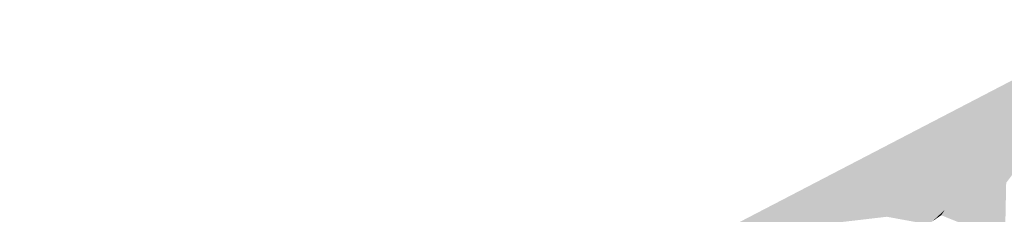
# Model space of a CAD drawing. Header units: metres. Extents: x 164696 to 183842, y 382615 to 387356.
# Tile 57 of 256: x 182546.971 to 182551.577, y 386564.002 to 386564.91. Entities that reach past the tile are written whole.
import ezdxf

# ---------------------------------------------------------------- set-up
doc = ezdxf.new("R2010")
doc.units = ezdxf.units.M
doc.layers.add('C3D-SURFACE_TINSURFACE', color=7, linetype='Continuous')

msp = doc.modelspace()

# ---------------------------------------------------------------- linework, layer by layer
at = {"layer": 'C3D-SURFACE_TINSURFACE', "color": 11, "linetype": 'Continuous', "lineweight": -3, "true_color": 0xff8585}
for points in [[(182552.1589, 386564.9103), (182549.4472, 386563.5027), (182550.9952, 386564.208)], [(182552.1589, 386564.9103), (182550.9952, 386564.208), (182551.0733, 386564.0104)], [(182552.1589, 386564.9103), (182551.0733, 386564.0104), (182551.3697, 386564.0533)], [(182552.1589, 386564.9103), (182551.3697, 386564.0533), (182551.4416, 386564.085)], [(182552.1589, 386564.9103), (182551.4416, 386564.085), (182551.5135, 386564.1168)], [(182552.1589, 386564.9103), (182551.5135, 386564.1168), (182551.5854, 386564.1485)], [(182551.5135, 386564.1168), (182551.5726, 386563.9102), (182551.5854, 386564.1485)], [(182551.5854, 386564.1485), (182551.5726, 386563.9102), (182551.5805, 386563.9127)], [(182551.4416, 386564.085), (182551.5606, 386563.9049), (182551.5135, 386564.1168)], [(182551.5135, 386564.1168), (182551.5606, 386563.9049), (182551.5726, 386563.9102)], [(182551.2978, 386564.0216), (182551.3697, 386564.0533), (182551.0733, 386564.0104)], [(182551.2813, 386563.9972), (182551.3697, 386564.0533), (182551.2978, 386564.0216)], [(182551.2813, 386563.9972), (182551.5366, 386563.8943), (182551.3697, 386564.0533)], [(182551.3697, 386564.0533), (182551.5486, 386563.8996), (182551.4416, 386564.085)], [(182551.3697, 386564.0533), (182551.5366, 386563.8943), (182551.5486, 386563.8996)], [(182551.4416, 386564.085), (182551.5486, 386563.8996), (182551.5606, 386563.9049)], [(182551.2204, 386563.9547), (182551.2978, 386564.0216), (182551.0271, 386563.99)], [(182551.2978, 386564.0216), (182551.0733, 386564.0104), (182551.0271, 386563.99)], [(182551.2204, 386563.9547), (182551.2407, 386563.9689), (182551.2978, 386564.0216)], [(182551.2407, 386563.9689), (182551.261, 386563.983), (182551.2978, 386564.0216)], [(182551.261, 386563.983), (182551.2813, 386563.9972), (182551.2978, 386564.0216)]]:
    msp.add_solid(points, dxfattribs=at)
at = {"layer": 'C3D-SURFACE_TINSURFACE', "color": 1, "linetype": 'Continuous', "lineweight": -3, "true_color": 0xe60000}
for points in [[(182550.9952, 386564.208), (182549.4472, 386563.5027), (182546.9713, 386562.2175)], [(182550.9952, 386564.208), (182546.9713, 386562.2175), (182550.5398, 386563.9331)], [(182551.0733, 386564.0104), (182550.9952, 386564.208), (182550.5398, 386563.9331)], [(182551.0733, 386564.0104), (182550.5398, 386563.9331), (182551.0271, 386563.99)]]:
    msp.add_solid(points, dxfattribs=at)

doc.saveas('drawing.dxf')
